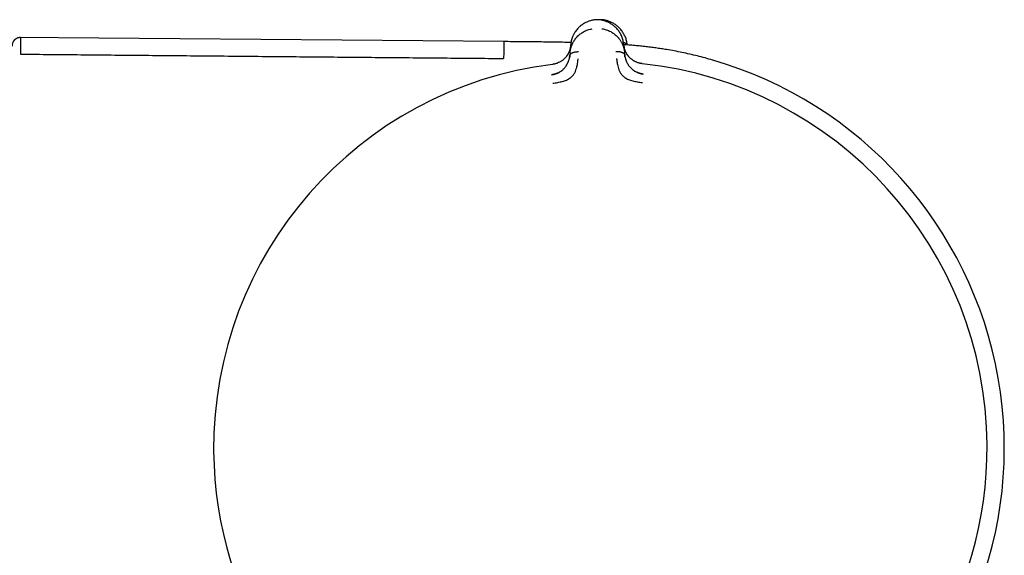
# Model space of a CAD drawing. Header units: millimetres. Extents: x 8 to 740, y 12 to 366.
# Tile 49 of 49: x 643 to 701, y 335 to 366. Entities that reach past the tile are written whole.
import ezdxf

# ---------------------------------------------------------------- set-up
doc = ezdxf.new("R2010")
doc.units = ezdxf.units.MM

msp = doc.modelspace()

# ---------------------------------------------------------------- linework, layer by layer
at = {"color": 7, "linetype": 'Continuous', "lineweight": 30}
for p, q in [((671.893, 364.722), (643.309, 364.971)), ((675.788, 364.061), (675.826, 364.537)), ((678.947, 364.562), (678.993, 364.086)), ((679.135, 364.529), (679.133, 364.55)), ((675.788, 364.061), (675.776, 363.909)), ((679.007, 363.934), (678.993, 364.086)), ((674.704, 362.765), (674.703, 362.77))]:
    msp.add_line(p, q, dxfattribs=at)
for radius, start, end in [(23.753, 306.09251, 73.8587), (22.741, 97.1232, 180.44508), (22.741, 0.44828, 83.77335), (22.741, 180.44508, 245.98958), (22.741, 294.89733, 0.44828)]:
    msp.add_arc((677.573, 340.819), radius, start, end, dxfattribs=at)
for points, knots in [([(677.199, 365.999), (677.177, 365.996), (677.122, 365.988), (677.037, 365.968), (676.943, 365.941), (676.853, 365.908), (676.766, 365.871), (676.677, 365.828), (676.586, 365.776), (676.496, 365.716), (676.412, 365.652), (676.334, 365.584), (676.256, 365.507), (676.18, 365.421), (676.107, 365.324), (676.043, 365.224), (675.997, 365.141), (675.974, 365.09), (675.967, 365.074)], [0, 0, 0, 0, 0.035573, 0.089805, 0.14379, 0.197712, 0.251705, 0.305861, 0.371125, 0.436713, 0.502577, 0.568608, 0.63466, 0.716966, 0.799026, 0.881142, 0.96338, 1, 1, 1, 1]), ([(677.533, 366.005), (677.498, 366.008), (677.428, 366.012), (677.322, 366.011), (677.251, 366.006), (677.216, 366.003)], [0, 0, 0, 0, 0.3282787, 0.6642527, 1, 1, 1, 1]), ([(677.533, 366.005), (677.523, 366.006), (677.5, 366.009), (677.463, 366.01), (677.421, 366.011), (677.375, 366.011), (677.33, 366.01), (677.288, 366.009), (677.251, 366.007), (677.228, 366.004), (677.218, 366.003)], [0, 0, 0, 0, 0.096527, 0.217423, 0.354625, 0.499992, 0.64536, 0.782565, 0.903467, 1, 1, 1, 1]), ([(677.732, 366.005), (677.697, 366.007), (677.626, 366.012), (677.54, 366.013), (677.489, 366.01), (677.474, 366.009)], [0, 0, 0, 0, 0.412085, 0.824503, 1, 1, 1, 1]), ([(678.719, 365.244), (678.717, 365.246), (678.697, 365.282), (678.651, 365.348), (678.578, 365.442), (678.501, 365.527), (678.422, 365.602), (678.344, 365.667), (678.26, 365.729), (678.171, 365.787), (678.082, 365.836), (677.994, 365.878), (677.908, 365.913), (677.819, 365.944), (677.726, 365.97), (677.63, 365.991), (677.564, 366.001), (677.531, 366.006)], [0, 0, 0, 0, 0.006495, 0.097133, 0.187683, 0.278476, 0.351279, 0.424025, 0.496578, 0.568858, 0.64083, 0.700596, 0.760221, 0.819806, 0.879494, 0.939479, 1, 1, 1, 1]), ([(677.725, 365.969), (677.725, 365.973), (677.727, 365.983), (677.728, 365.995), (677.73, 366.004), (677.73, 366.004), (677.73, 366.004)], [0, 0, 0, 0, 0.137455, 0.441767, 0.745849, 1, 1, 1, 1]), ([(678.988, 365.086), (678.981, 365.102), (678.958, 365.152), (678.911, 365.235), (678.846, 365.335), (678.773, 365.431), (678.696, 365.517), (678.617, 365.593), (678.539, 365.661), (678.454, 365.724), (678.364, 365.783), (678.273, 365.834), (678.183, 365.877), (678.096, 365.913), (678.005, 365.945), (677.911, 365.971), (677.82, 365.992), (677.758, 366), (677.73, 366.004)], [0, 0, 0, 0, 0.036248, 0.117649, 0.19893, 0.280155, 0.361623, 0.427002, 0.492362, 0.557555, 0.622476, 0.687077, 0.740682, 0.794125, 0.847498, 0.900935, 0.954614, 1, 1, 1, 1]), ([(675.788, 364.061), (675.788, 364.061), (675.789, 364.062), (675.789, 364.065), (675.79, 364.074), (675.792, 364.095), (675.795, 364.13), (675.801, 364.173), (675.809, 364.222), (675.82, 364.275), (675.831, 364.32), (675.84, 364.355), (675.847, 364.378), (675.854, 364.402), (675.862, 364.427), (675.871, 364.453), (675.88, 364.479), (675.899, 364.529), (675.929, 364.6), (675.974, 364.687), (676.015, 364.758), (676.052, 364.814), (676.075, 364.848), (676.091, 364.87), (676.099, 364.88), (676.107, 364.89), (676.115, 364.9), (676.123, 364.91), (676.153, 364.948), (676.208, 365.012), (676.295, 365.097), (676.386, 365.173), (676.481, 365.241), (676.587, 365.305), (676.704, 365.363), (676.833, 365.413), (676.961, 365.451), (677.049, 365.467), (677.092, 365.474)], [0, 0, 0, 0, 0.000168, 0.001366, 0.004585, 0.016602, 0.036108, 0.063195, 0.088438, 0.118038, 0.152065, 0.164532, 0.177513, 0.191011, 0.205027, 0.219565, 0.234628, 0.250218, 0.305811, 0.357356, 0.404738, 0.433682, 0.460748, 0.467525, 0.474171, 0.480686, 0.487071, 0.493324, 0.499446, 0.559752, 0.617506, 0.67268, 0.725262, 0.775261, 0.835907, 0.893476, 0.948104, 1, 1, 1, 1]), ([(677.667, 365.479), (677.71, 365.472), (677.797, 365.458), (677.926, 365.422), (678.055, 365.375), (678.171, 365.319), (678.275, 365.259), (678.365, 365.198), (678.462, 365.121), (678.53, 365.058), (678.572, 365.013), (678.586, 364.999), (678.599, 364.984), (678.612, 364.969), (678.625, 364.955), (678.65, 364.926), (678.686, 364.879), (678.733, 364.813), (678.775, 364.748), (678.811, 364.685), (678.832, 364.643), (678.846, 364.614), (678.853, 364.601), (678.859, 364.587), (678.865, 364.573), (678.872, 364.558), (678.878, 364.544), (678.893, 364.507), (678.915, 364.449), (678.938, 364.374), (678.956, 364.308), (678.969, 364.25), (678.978, 364.199), (678.985, 364.155), (678.989, 364.12), (678.991, 364.099), (678.992, 364.09), (678.993, 364.087), (678.993, 364.086), (678.993, 364.086), (678.993, 364.086)], [0, 0, 0, 0, 0.051373, 0.105665, 0.163102, 0.223827, 0.27137, 0.320803, 0.372124, 0.442732, 0.452222, 0.461768, 0.471368, 0.481024, 0.490735, 0.500501, 0.537698, 0.579265, 0.625137, 0.657731, 0.692132, 0.7001, 0.708157, 0.716302, 0.724536, 0.732857, 0.741265, 0.74976, 0.79759, 0.84013, 0.877473, 0.909711, 0.93693, 0.964012, 0.983495, 0.995471, 0.998664, 0.999564, 0.99984, 1, 1, 1, 1]), ([(643.479, 364.963), (643.454, 364.962), (643.404, 364.961), (643.334, 364.945), (643.273, 364.922), (643.221, 364.895), (643.179, 364.868), (643.145, 364.84), (643.115, 364.812), (643.085, 364.778), (643.054, 364.736), (643.027, 364.688), (643.009, 364.646), (642.998, 364.614), (642.992, 364.592), (642.986, 364.569), (642.981, 364.542), (642.976, 364.506), (642.975, 364.478), (642.975, 364.463)], [0, 0, 0, 0, 0.097085, 0.188265, 0.271488, 0.34518, 0.408254, 0.460805, 0.511901, 0.564193, 0.635431, 0.707919, 0.77581, 0.806609, 0.835337, 0.862229, 0.896559, 0.942829, 1, 1, 1, 1]), ([(643.479, 364.959), (643.479, 364.958), (643.479, 364.956), (643.479, 364.9), (643.479, 364.804), (643.479, 364.664), (643.479, 364.482), (643.479, 364.261), (643.479, 364.078), (643.479, 363.986)], [0, 0, 0, 0, 0.120003, 0.266669, 0.413335, 0.560001, 0.706667, 0.853334, 1, 1, 1, 1]), ([(675.967, 365.072), (675.956, 365.05), (675.928, 364.989), (675.894, 364.889), (675.862, 364.773), (675.838, 364.655), (675.83, 364.577), (675.826, 364.537)], [0, 0, 0, 0, 0.130411, 0.34783, 0.565388, 0.782871, 1, 1, 1, 1]), ([(678.948, 364.562), (678.943, 364.601), (678.934, 364.68), (678.908, 364.797), (678.875, 364.913), (678.832, 365.027), (678.781, 365.137), (678.74, 365.208), (678.72, 365.242)], [0, 0, 0, 0, 0.168205, 0.336683, 0.505218, 0.673643, 0.841849, 1, 1, 1, 1]), ([(678.989, 365.084), (678.999, 365.062), (679.028, 365.002), (679.063, 364.902), (679.096, 364.786), (679.12, 364.668), (679.129, 364.59), (679.134, 364.55)], [0, 0, 0, 0, 0.130411, 0.34783, 0.565388, 0.782871, 1, 1, 1, 1]), ([(671.893, 364.723), (671.893, 364.721), (671.893, 364.719), (671.893, 364.699), (671.893, 364.667), (671.892, 364.623), (671.892, 364.566), (671.891, 364.496), (671.891, 364.416), (671.89, 364.326), (671.889, 364.229), (671.888, 364.121), (671.887, 364.003), (671.886, 363.874), (671.885, 363.78), (671.885, 363.732)], [0, 0, 0, 0, 0.079994, 0.159995, 0.239996, 0.319997, 0.399997, 0.479997, 0.559997, 0.633331, 0.706665, 0.779998, 0.853332, 0.926666, 1, 1, 1, 1]), ([(675.843, 364.672), (675.717, 364.675), (675.429, 364.681), (674.978, 364.689), (674.486, 364.696), (673.982, 364.702), (673.469, 364.708), (672.949, 364.713), (672.422, 364.718), (672.07, 364.721), (671.893, 364.723)], [0, 0, 0, 0, 0.096434, 0.218082, 0.342831, 0.470397, 0.600409, 0.732403, 0.865821, 1, 1, 1, 1]), ([(675.823, 364.489), (675.822, 364.488), (675.822, 364.487), (675.822, 364.479), (675.82, 364.463), (675.817, 364.436), (675.812, 364.402), (675.805, 364.364), (675.796, 364.323), (675.787, 364.288), (675.78, 364.261), (675.774, 364.243), (675.769, 364.224), (675.762, 364.205), (675.755, 364.185), (675.748, 364.165), (675.729, 364.116), (675.696, 364.042), (675.655, 363.968), (675.625, 363.922), (675.61, 363.899), (675.595, 363.878), (675.58, 363.857), (675.564, 363.837), (675.531, 363.795), (675.475, 363.734), (675.401, 363.666), (675.333, 363.614), (675.274, 363.574), (675.202, 363.531), (675.114, 363.485), (675.018, 363.446), (674.927, 363.417), (674.843, 363.396), (674.783, 363.387), (674.753, 363.382)], [0, 0, 0, 0, 0.000491, 0.004709, 0.016801, 0.036349, 0.063449, 0.08868, 0.118244, 0.1522, 0.164633, 0.177573, 0.191021, 0.204979, 0.21945, 0.234434, 0.249933, 0.328151, 0.400024, 0.417785, 0.435101, 0.45197, 0.468393, 0.484369, 0.499899, 0.569641, 0.634729, 0.675595, 0.714547, 0.751696, 0.809478, 0.868786, 0.909647, 0.953487, 1, 1, 1, 1]), ([(675.823, 364.491), (675.822, 364.479), (675.82, 364.452), (675.815, 364.413), (675.809, 364.378), (675.803, 364.349), (675.798, 364.324), (675.793, 364.299), (675.783, 364.26), (675.767, 364.206), (675.741, 364.136), (675.709, 364.063), (675.67, 363.99), (675.632, 363.928), (675.605, 363.892), (675.596, 363.879)], [0, 0, 0, 0, 0.0566225, 0.1259332, 0.1821961, 0.2253916, 0.2635572, 0.3023909, 0.3418886, 0.4520694, 0.5622645, 0.6874385, 0.8122797, 0.9322579, 1, 1, 1, 1]), ([(678.932, 364.68), (678.941, 364.677), (678.967, 364.669), (679.006, 364.651), (679.048, 364.627), (679.081, 364.602), (679.105, 364.578), (679.122, 364.554), (679.128, 364.537), (679.131, 364.529)], [0, 0, 0, 0, 0.098998, 0.284375, 0.463051, 0.634914, 0.760002, 0.882873, 1, 1, 1, 1]), ([(684.176, 363.636), (684.026, 363.678), (683.727, 363.763), (683.276, 363.879), (682.825, 363.987), (682.373, 364.085), (681.918, 364.175), (681.51, 364.247), (681.148, 364.305), (680.831, 364.351), (680.509, 364.393), (680.18, 364.432), (679.845, 364.467), (679.501, 364.5), (679.201, 364.525), (679.016, 364.538), (678.949, 364.543)], [0, 0, 0, 0, 0.087894, 0.175494, 0.262716, 0.349685, 0.436701, 0.524209, 0.583698, 0.643856, 0.704888, 0.767007, 0.830429, 0.895367, 0.962028, 1, 1, 1, 1]), ([(679.235, 363.848), (679.224, 363.861), (679.196, 363.894), (679.157, 363.948), (679.119, 364.006), (679.086, 364.065), (679.061, 364.114), (679.043, 364.155), (679.03, 364.187), (679.018, 364.219), (679.005, 364.255), (678.993, 364.296), (678.98, 364.344), (678.968, 364.4), (678.958, 364.457), (678.954, 364.496), (678.952, 364.514)], [0, 0, 0, 0, 0.066854, 0.159745, 0.251218, 0.341311, 0.42919, 0.477253, 0.524489, 0.570897, 0.621345, 0.682454, 0.752856, 0.833487, 0.924235, 1, 1, 1, 1]), ([(680.039, 363.424), (680.008, 363.428), (679.948, 363.436), (679.861, 363.457), (679.779, 363.482), (679.704, 363.51), (679.636, 363.541), (679.578, 363.57), (679.528, 363.599), (679.482, 363.629), (679.433, 363.663), (679.386, 363.699), (679.342, 363.737), (679.303, 363.774), (679.268, 363.81), (679.234, 363.849), (679.2, 363.891), (679.164, 363.94), (679.13, 363.992), (679.098, 364.048), (679.067, 364.107), (679.044, 364.16), (679.026, 364.206), (679.011, 364.246), (679, 364.281), (678.992, 364.307), (678.988, 364.322), (678.984, 364.338), (678.98, 364.355), (678.975, 364.372), (678.972, 364.39), (678.968, 364.408), (678.963, 364.433), (678.959, 364.461), (678.955, 364.488), (678.953, 364.504), (678.952, 364.511), (678.952, 364.512), (678.952, 364.513), (678.952, 364.513), (678.952, 364.513), (678.952, 364.513), (678.952, 364.513)], [0, 0, 0, 0, 0.046698, 0.091618, 0.134505, 0.175194, 0.213614, 0.249779, 0.276951, 0.307118, 0.340349, 0.376695, 0.409342, 0.4408, 0.471044, 0.500021, 0.535936, 0.574169, 0.614719, 0.657569, 0.702695, 0.750057, 0.775296, 0.805099, 0.8394, 0.850353, 0.861686, 0.873397, 0.885483, 0.89794, 0.910765, 0.923954, 0.937503, 0.96472, 0.984149, 0.995887, 0.998893, 0.999683, 0.9999, 0.999964, 0.999986, 1, 1, 1, 1]), ([(643.479, 363.986), (644.662, 363.975), (647.028, 363.954), (650.578, 363.921), (654.128, 363.889), (657.679, 363.857), (661.23, 363.825), (664.781, 363.794), (668.333, 363.763), (670.701, 363.742), (671.885, 363.731)], [0, 0, 0, 0, 0.1249728, 0.2499556, 0.3749475, 0.4999471, 0.6249533, 0.749965, 0.8749809, 1, 1, 1, 1]), ([(674.714, 362.772), (674.754, 362.778), (674.837, 362.792), (674.932, 362.822), (675, 362.848), (675.043, 362.866), (675.084, 362.885), (675.122, 362.905), (675.183, 362.939), (675.264, 362.991), (675.348, 363.057), (675.412, 363.117), (675.461, 363.168), (675.514, 363.231), (675.569, 363.308), (675.609, 363.375), (675.633, 363.419), (675.643, 363.439), (675.652, 363.459), (675.662, 363.479), (675.671, 363.5), (675.68, 363.521), (675.688, 363.542), (675.699, 363.57), (675.714, 363.61), (675.731, 363.667), (675.75, 363.736), (675.766, 363.818), (675.773, 363.877), (675.776, 363.909)], [0, 0, 0, 0, 0.063976, 0.12953, 0.154486, 0.178647, 0.201982, 0.224467, 0.246082, 0.312693, 0.376527, 0.417668, 0.457776, 0.496802, 0.560713, 0.629486, 0.643581, 0.657868, 0.672347, 0.687019, 0.701882, 0.716938, 0.732184, 0.747622, 0.778913, 0.819993, 0.870709, 0.930826, 1, 1, 1, 1]), ([(674.768, 362.275), (674.866, 362.289), (675.057, 362.315), (675.33, 362.376), (675.579, 362.454), (675.79, 362.575), (675.954, 362.725), (676.067, 362.888), (676.133, 363.048), (676.191, 363.229), (676.229, 363.411), (676.247, 363.565), (676.255, 363.651), (676.259, 363.693), (676.26, 363.706), (676.261, 363.711), (676.261, 363.712)], [0, 0, 0, 0, 0.117772, 0.228252, 0.33124, 0.427014, 0.515099, 0.595624, 0.669421, 0.735797, 0.846044, 0.926768, 0.978141, 0.992758, 0.997301, 1, 1, 1, 1]), ([(675.777, 363.918), (675.776, 363.906), (675.775, 363.881), (675.77, 363.846), (675.766, 363.815), (675.762, 363.792), (675.759, 363.777), (675.757, 363.769), (675.757, 363.767)], [0, 0, 0, 0, 0.250247, 0.512004, 0.72723, 0.858312, 0.963744, 1, 1, 1, 1]), ([(675.778, 363.918), (675.779, 363.924), (675.781, 363.938), (675.792, 363.96), (675.808, 363.984), (675.832, 364.008), (675.864, 364.033), (675.905, 364.056), (675.953, 364.077), (676.004, 364.095), (676.059, 364.109), (676.126, 364.123), (676.204, 364.133), (676.264, 364.133), (676.294, 364.134)], [0, 0, 0, 0, 0.037775, 0.094206, 0.15093, 0.208713, 0.288187, 0.370922, 0.456867, 0.545563, 0.636283, 0.728121, 0.865715, 1, 1, 1, 1]), ([(678.486, 364.151), (678.516, 364.151), (678.576, 364.151), (678.654, 364.142), (678.721, 364.13), (678.777, 364.117), (678.828, 364.1), (678.876, 364.08), (678.918, 364.057), (678.951, 364.033), (678.975, 364.009), (678.991, 363.985), (679.002, 363.963), (679.004, 363.949), (679.005, 363.943)], [0, 0, 0, 0, 0.134302, 0.271912, 0.363761, 0.454492, 0.543199, 0.629154, 0.711899, 0.791383, 0.849172, 0.905903, 0.962342, 1, 1, 1, 1]), ([(678.526, 363.73), (678.526, 363.726), (678.528, 363.706), (678.533, 363.662), (678.541, 363.593), (678.553, 363.496), (678.576, 363.367), (678.612, 363.221), (678.666, 363.065), (678.734, 362.906), (678.85, 362.746), (679.016, 362.599), (679.229, 362.482), (679.479, 362.409), (679.752, 362.352), (679.943, 362.328), (680.041, 362.316)], [0, 0, 0, 0, 0.007539, 0.032602, 0.07418, 0.124929, 0.188679, 0.265565, 0.331914, 0.405634, 0.486045, 0.573984, 0.669568, 0.772326, 0.882537, 1, 1, 1, 1]), ([(679.026, 363.806), (679.026, 363.809), (679.022, 363.826), (679.017, 363.857), (679.01, 363.9), (679.008, 363.929), (679.006, 363.943)], [0, 0, 0, 0, 0.052503, 0.334039, 0.671058, 1, 1, 1, 1]), ([(679.007, 363.934), (679.011, 363.905), (679.018, 363.849), (679.034, 363.771), (679.049, 363.717), (679.059, 363.684), (679.064, 363.667), (679.07, 363.652), (679.075, 363.638), (679.079, 363.624), (679.084, 363.612), (679.088, 363.6), (679.103, 363.562), (679.132, 363.497), (679.179, 363.409), (679.231, 363.326), (679.289, 363.249), (679.358, 363.172), (679.42, 363.114), (679.469, 363.074), (679.501, 363.05), (679.534, 363.026), (679.568, 363.004), (679.604, 362.981), (679.659, 362.95), (679.738, 362.91), (679.847, 362.867), (679.967, 362.832), (680.052, 362.819), (680.095, 362.812)], [0, 0, 0, 0, 0.064591, 0.121349, 0.169984, 0.182734, 0.194757, 0.206048, 0.216606, 0.226427, 0.23551, 0.243851, 0.251449, 0.31979, 0.384193, 0.444676, 0.501324, 0.56002, 0.621088, 0.642003, 0.663213, 0.684727, 0.706551, 0.728689, 0.751143, 0.806569, 0.867208, 0.932524, 1, 1, 1, 1]), ([(674.949, 363.425), (674.939, 363.422), (674.902, 363.411), (674.836, 363.397), (674.78, 363.389), (674.752, 363.385)], [0, 0, 0, 0, 0.149715, 0.583351, 1, 1, 1, 1]), ([(680.039, 363.426), (680.013, 363.43), (679.959, 363.436), (679.893, 363.449), (679.854, 363.46), (679.842, 363.463)], [0, 0, 0, 0, 0.3923254, 0.8076539, 1, 1, 1, 1]), ([(675.042, 362.864), (675.038, 362.863), (675.028, 362.858), (675.006, 362.849), (674.976, 362.837), (674.937, 362.823), (674.889, 362.808), (674.831, 362.793), (674.768, 362.779), (674.725, 362.773), (674.703, 362.77)], [0, 0, 0, 0, 0.0535818, 0.1254605, 0.2186275, 0.3345425, 0.4739314, 0.6370448, 0.8236703, 1, 1, 1, 1]), ([(680.098, 362.812), (680.073, 362.815), (680.026, 362.822), (679.96, 362.835), (679.903, 362.85), (679.856, 362.864), (679.818, 362.877), (679.79, 362.888), (679.772, 362.896), (679.762, 362.9), (679.759, 362.901), (679.757, 362.901)], [0, 0, 0, 0, 0.2069928, 0.3905809, 0.5500481, 0.6852392, 0.7964586, 0.8845132, 0.9510643, 0.977377, 1, 1, 1, 1]), ([(683.901, 362.685), (683.901, 362.683), (683.9, 362.68), (683.896, 362.666), (683.894, 362.661)], [0, 0, 0, 0, 0.662991, 1, 1, 1, 1])]:
    msp.add_open_spline(points, degree=3, knots=knots, dxfattribs=at)

doc.saveas('drawing.dxf')
